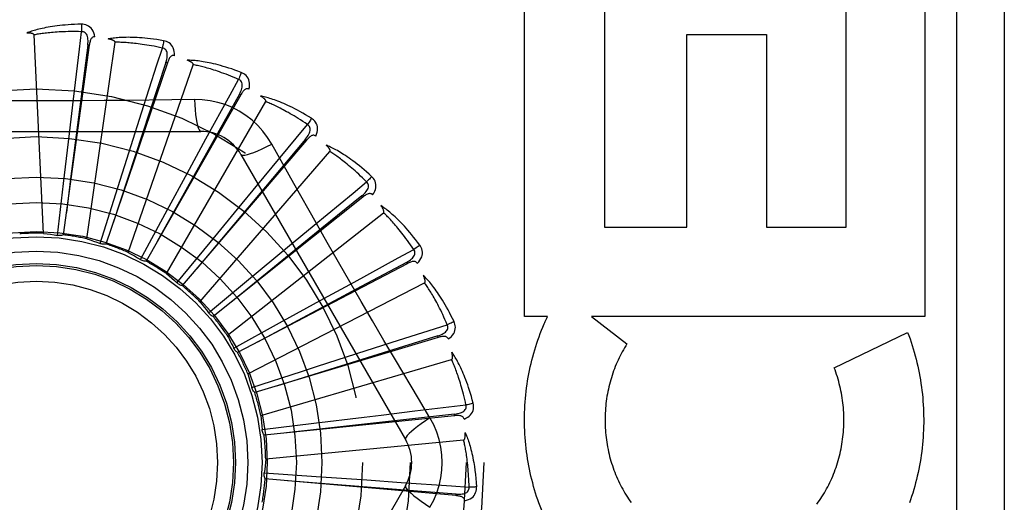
# Model space of a CAD drawing. Header units: inches. Extents: x 0 to 227, y 0 to 147.
# Tile 71 of 256: x 42.383 to 43.002, y 61.759 to 62.063. Entities that reach past the tile are written whole.
import ezdxf

# ---------------------------------------------------------------- set-up
doc = ezdxf.new("R2010")
doc.units = ezdxf.units.IN
doc.header["$LTSCALE"] = 12.466667
doc.header["$MEASUREMENT"] = 0
doc.linetypes.add('HIDDEN', pattern=[0.2, 0.1, -0.1])
doc.layers.add('LEFTHAND_DOOR_ASSEMBLY', color=7, linetype='CONTINUOUS')

msp = doc.modelspace()

# ---------------------------------------------------------------- linework, layer by layer
at = {"layer": 'LEFTHAND_DOOR_ASSEMBLY', "color": 8, "linetype": 'HIDDEN'}
for p, q in [((42.97216, 62.1593), (42.97216, 61.4093)), ((43.00216, 62.1593), (43.00216, 61.4093)), ((42.70064, 61.87624), (42.70064, 62.08209)), ((42.75079, 62.08209), (42.75079, 61.93231)), ((42.90266, 61.93231), (42.90266, 62.08209)), ((42.95229, 62.08209), (42.95229, 61.87624)), ((42.39824, 61.92848), (42.39229, 62.0533)), ((42.80254, 61.93231), (42.80254, 62.05363)), ((42.80254, 62.05363), (42.8527, 62.05363)), ((42.8527, 62.05363), (42.8527, 61.93231)), ((42.42702, 62.04678), (42.41069, 61.92754)), ((42.42606, 62.04691), (42.41531, 61.96271)), ((42.42544, 61.92501), (42.44322, 62.0487)), ((42.42702, 62.04678), (42.42606, 62.04691)), ((42.47609, 62.03572), (42.43749, 61.92173)), ((42.45149, 61.91645), (42.49237, 62.03454)), ((42.47609, 62.03572), (42.47518, 62.03603)), ((42.41448, 61.99132), (42.41704, 62.01292)), ((42.52218, 62.01558), (42.46271, 61.91095)), ((42.49312, 62.01265), (42.47895, 62.01244)), ((42.52218, 62.01558), (42.52135, 62.01606)), ((42.47546, 61.90312), (42.53794, 62.01134)), ((42.45328, 61.98364), (42.45989, 62.00436)), ((42.29022, 61.99263), (42.4971, 61.99263)), ((42.41079, 61.95974), (42.41448, 61.99132)), ((42.48993, 61.96875), (42.50034, 61.98785)), ((42.56363, 61.98708), (42.5629, 61.9877)), ((42.44368, 61.95333), (42.45328, 61.98364)), ((42.56363, 61.98708), (42.48543, 61.89559)), ((42.49647, 61.88549), (42.5783, 61.97993)), ((42.52236, 61.97805), (42.6258, 61.79888)), ((42.47476, 61.94081), (42.48993, 61.96875)), ((42.5231, 61.9472), (42.53694, 61.96399)), ((42.40703, 61.92716), (42.41079, 61.95974)), ((42.41531, 61.96271), (42.41264, 61.94161)), ((42.43383, 61.92205), (42.44368, 61.95333)), ((42.59893, 61.95125), (42.50483, 61.87622)), ((42.59893, 61.95125), (42.59834, 61.952)), ((42.50292, 61.92263), (42.5231, 61.9472)), ((42.45917, 61.91196), (42.47476, 61.94081)), ((42.51376, 61.8642), (42.61199, 61.94145)), ((42.55159, 61.91976), (42.56835, 61.93362)), ((42.75079, 61.93231), (42.80254, 61.93231)), ((42.8527, 61.93231), (42.90266, 61.93231)), ((42.48215, 61.89725), (42.50292, 61.92263)), ((42.52712, 61.89945), (42.55159, 61.91976)), ((42.62682, 61.90938), (42.52022, 61.85351)), ((42.62682, 61.90938), (42.62637, 61.91023)), ((42.50193, 61.87847), (42.52712, 61.89945)), ((42.52671, 61.84003), (42.63779, 61.8973)), ((42.57437, 61.88742), (42.59346, 61.89786)), ((42.54651, 61.87212), (42.57437, 61.88742)), ((42.71511, 61.87624), (42.70064, 61.87624)), ((42.74274, 61.87624), (42.76493, 61.85899)), ((42.95229, 61.87624), (42.74274, 61.87624)), ((42.51779, 61.85628), (42.54651, 61.87212)), ((42.62128, 61.86117), (42.65205, 61.87097)), ((42.64628, 61.863), (42.646, 61.86392)), ((42.89525, 61.84394), (42.94139, 61.86616)), ((42.64628, 61.863), (42.53103, 61.82831)), ((42.601, 61.85469), (42.62128, 61.86117)), ((42.51791, 61.85603), (42.51779, 61.85628)), ((42.57044, 61.84486), (42.601, 61.85469)), ((42.53485, 61.81384), (42.65476, 61.84905)), ((42.64115, 61.81234), (42.63388, 61.82451)), ((42.61057, 61.81418), (42.63171, 61.81671)), ((42.63171, 61.81671), (42.66378, 61.8205)), ((42.65661, 61.81377), (42.65651, 61.81472)), ((42.53565, 61.80499), (42.5682, 61.80902)), ((42.65661, 61.81377), (42.53688, 61.80152)), ((42.53789, 61.78659), (42.6623, 61.79847)), ((42.537, 61.77774), (42.56972, 61.77554)), ((42.65743, 61.76347), (42.53755, 61.7741)), ((42.56972, 61.77554), (42.60144, 61.77335)), ((42.60144, 61.77335), (42.62314, 61.77182)), ((42.6258, 61.76972), (42.52236, 61.59055)), ((42.65743, 61.76347), (42.65752, 61.76443))]:
    msp.add_line(p, q, dxfattribs=at)
for points in [[(42.4221, 62.06001), (42.41988, 62.05997), (42.41774, 62.05989), (42.41571, 62.05979), (42.41377, 62.05967), (42.41191, 62.05953), (42.41014, 62.05937), (42.40845, 62.0592), (42.40684, 62.05901), (42.4053, 62.0588), (42.40383, 62.05859), (42.40243, 62.05836), (42.40109, 62.05813), (42.39981, 62.05789), (42.39859, 62.05765), (42.39742, 62.05741), (42.39631, 62.05716), (42.39525, 62.0569), (42.39423, 62.05665), (42.39327, 62.05638), (42.39235, 62.05612), (42.39148, 62.05585), (42.39064, 62.05558), (42.38985, 62.05531), (42.3891, 62.05504), (42.38838, 62.05477), (42.3877, 62.0545)], [(42.43049, 62.05205), (42.43025, 62.05338), (42.42991, 62.0546), (42.42945, 62.0557), (42.42889, 62.05667), (42.42822, 62.05752), (42.42746, 62.05825), (42.42662, 62.05884), (42.42572, 62.0593), (42.42478, 62.05964), (42.42385, 62.05986), (42.42296, 62.05999), (42.4221, 62.06001)], [(42.4221, 62.06001), (42.42214, 62.05939), (42.42217, 62.05868), (42.42218, 62.05791), (42.42219, 62.05708), (42.42218, 62.05621), (42.42216, 62.05534)], [(42.39229, 62.0533), (42.39225, 62.05347), (42.39217, 62.05362), (42.39205, 62.05375), (42.3919, 62.05387), (42.39173, 62.05396), (42.39154, 62.05405), (42.39134, 62.05413), (42.39112, 62.05419), (42.3909, 62.05425), (42.39066, 62.0543), (42.39041, 62.05435), (42.39015, 62.05439), (42.38989, 62.05442), (42.38961, 62.05445), (42.38932, 62.05447), (42.38903, 62.05449), (42.38871, 62.0545), (42.38839, 62.05451), (42.38809, 62.05451), (42.38779, 62.05451)], [(42.42216, 62.05534), (42.42031, 62.05538), (42.41854, 62.05541), (42.41684, 62.05541), (42.41521, 62.0554), (42.41365, 62.05538), (42.41215, 62.05534), (42.41071, 62.05529), (42.40934, 62.05523), (42.40802, 62.05516), (42.40676, 62.05508), (42.40554, 62.055), (42.40438, 62.05491), (42.40327, 62.05481), (42.4022, 62.05471), (42.40117, 62.05461), (42.40018, 62.0545), (42.39924, 62.05439), (42.39833, 62.05428), (42.39746, 62.05416), (42.39663, 62.05404), (42.39583, 62.05392), (42.39506, 62.0538), (42.39432, 62.05368), (42.39362, 62.05355), (42.39294, 62.05343), (42.39229, 62.0533)], [(42.41704, 62.01292), (42.42083, 62.04438), (42.42216, 62.05534)], [(42.42606, 62.04691), (42.42617, 62.04794), (42.42623, 62.04892), (42.42623, 62.04986), (42.42617, 62.05074), (42.42605, 62.05157), (42.42586, 62.05234), (42.42561, 62.05305), (42.42529, 62.05368), (42.42489, 62.05421), (42.42443, 62.05465), (42.4239, 62.05498), (42.42333, 62.05521), (42.42275, 62.05533), (42.42216, 62.05534)], [(42.4305, 62.05205), (42.43004, 62.05206), (42.42961, 62.052), (42.42922, 62.05184), (42.42886, 62.05162), (42.42855, 62.05133), (42.42828, 62.05098), (42.42804, 62.05058), (42.42783, 62.05013), (42.42764, 62.04964), (42.42748, 62.04912), (42.42734, 62.04857), (42.42722, 62.04799), (42.42711, 62.0474), (42.42702, 62.04678)], [(42.47377, 62.04965), (42.47157, 62.05002), (42.46946, 62.05036), (42.46745, 62.05064), (42.46552, 62.05089), (42.46367, 62.0511), (42.4619, 62.05128), (42.46021, 62.05143), (42.45859, 62.05155), (42.45704, 62.05164), (42.45556, 62.0517), (42.45414, 62.05175), (42.45278, 62.05178), (42.45148, 62.05179), (42.45023, 62.05178), (42.44904, 62.05176), (42.4479, 62.05173), (42.44681, 62.05168), (42.44576, 62.05162), (42.44477, 62.05154), (42.44382, 62.05145), (42.44291, 62.05135), (42.44204, 62.05125), (42.44121, 62.05113), (42.44042, 62.05101), (42.43966, 62.05088), (42.43894, 62.05075)], [(42.44322, 62.0487), (42.44322, 62.04888), (42.44317, 62.04904), (42.44307, 62.04919), (42.44295, 62.04933), (42.4428, 62.04946), (42.44263, 62.04958), (42.44245, 62.04969), (42.44225, 62.04979), (42.44204, 62.0499), (42.44181, 62.04999), (42.44158, 62.05008), (42.44133, 62.05017), (42.44107, 62.05025), (42.44081, 62.05033), (42.44053, 62.05041), (42.44024, 62.05048), (42.43994, 62.05056), (42.43963, 62.05062), (42.4393, 62.05069), (42.43895, 62.05075)], [(42.47377, 62.04965), (42.47369, 62.04904), (42.47358, 62.04834), (42.47345, 62.04758), (42.4733, 62.04677), (42.47313, 62.04591), (42.47294, 62.04505)], [(42.4805, 62.04024), (42.48052, 62.0416), (42.48041, 62.04285), (42.48016, 62.04402), (42.4798, 62.04509), (42.4793, 62.04605), (42.4787, 62.0469), (42.47798, 62.04764), (42.47718, 62.04827), (42.47633, 62.04877), (42.47546, 62.04917), (42.47461, 62.04946), (42.47377, 62.04965)], [(42.47294, 62.04505), (42.47114, 62.04544), (42.4694, 62.0458), (42.46773, 62.04613), (42.46613, 62.04642), (42.46459, 62.0467), (42.46311, 62.04694), (42.46169, 62.04717), (42.46033, 62.04737), (42.45902, 62.04755), (42.45777, 62.04771), (42.45656, 62.04786), (42.4554, 62.04799), (42.45429, 62.04811), (42.45322, 62.04821), (42.45219, 62.0483), (42.4512, 62.04838), (42.45025, 62.04845), (42.44934, 62.04851), (42.44847, 62.04857), (42.44762, 62.04861), (42.44681, 62.04864), (42.44604, 62.04867), (42.44529, 62.04869), (42.44457, 62.0487), (42.44388, 62.0487), (42.44322, 62.0487)], [(42.45989, 62.00436), (42.46956, 62.03453), (42.47294, 62.04505)], [(42.47518, 62.03603), (42.47548, 62.03702), (42.47572, 62.03798), (42.4759, 62.03889), (42.47601, 62.03977), (42.47604, 62.04061), (42.47601, 62.0414), (42.47589, 62.04215), (42.4757, 62.04283), (42.47541, 62.04343), (42.47504, 62.04394), (42.47458, 62.04437), (42.47406, 62.0447), (42.47352, 62.04492), (42.47294, 62.04505)], [(42.4805, 62.04024), (42.48005, 62.04034), (42.47962, 62.04036), (42.47921, 62.04028), (42.47881, 62.04012), (42.47845, 62.0399), (42.47812, 62.03961), (42.47781, 62.03926), (42.47752, 62.03886), (42.47724, 62.03841), (42.47699, 62.03793), (42.47675, 62.03742), (42.47652, 62.03688), (42.4763, 62.03631), (42.47609, 62.03572)], [(42.52254, 62.02969), (42.52045, 62.03048), (42.51845, 62.0312), (42.51652, 62.03187), (42.51467, 62.03248), (42.5129, 62.03303), (42.5112, 62.03354), (42.50956, 62.03401), (42.508, 62.03443), (42.50649, 62.03481), (42.50505, 62.03516), (42.50366, 62.03547), (42.50233, 62.03575), (42.50106, 62.03601), (42.49983, 62.03624), (42.49866, 62.03645), (42.49753, 62.03663), (42.49645, 62.03679), (42.49541, 62.03692), (42.49442, 62.03704), (42.49347, 62.03713), (42.49256, 62.03721), (42.49169, 62.03727), (42.49085, 62.03731), (42.49005, 62.03734), (42.48928, 62.03736), (42.48855, 62.03736)], [(42.49237, 62.03454), (42.49239, 62.03472), (42.49237, 62.03488), (42.49231, 62.03505), (42.49221, 62.03521), (42.49209, 62.03537), (42.49195, 62.03552), (42.49179, 62.03566), (42.49161, 62.0358), (42.49143, 62.03594), (42.49122, 62.03608), (42.49101, 62.03621), (42.49079, 62.03634), (42.49055, 62.03647), (42.4903, 62.0366), (42.49005, 62.03673), (42.48978, 62.03686), (42.48949, 62.03699), (42.4892, 62.03711), (42.48892, 62.03723), (42.48864, 62.03733)], [(42.47518, 62.03603), (42.46509, 62.00538), (42.44206, 61.93517)], [(42.52086, 62.02533), (42.51916, 62.02606), (42.51752, 62.02674), (42.51594, 62.02738), (42.51442, 62.02797), (42.51296, 62.02853), (42.51156, 62.02905), (42.51021, 62.02954), (42.50891, 62.03), (42.50766, 62.03042), (42.50646, 62.03082), (42.5053, 62.03119), (42.50419, 62.03154), (42.50312, 62.03187), (42.50209, 62.03217), (42.5011, 62.03246), (42.50014, 62.03272), (42.49922, 62.03297), (42.49834, 62.0332), (42.49749, 62.03342), (42.49667, 62.03362), (42.49588, 62.0338), (42.49512, 62.03398), (42.49439, 62.03414), (42.49369, 62.03428), (42.49302, 62.03442), (42.49237, 62.03454)], [(42.50034, 61.98785), (42.51555, 62.01565), (42.52086, 62.02533)], [(42.52135, 62.01606), (42.52183, 62.01697), (42.52225, 62.01786), (42.52259, 62.01873), (42.52287, 62.01957), (42.52306, 62.02039), (42.52317, 62.02117), (42.5232, 62.02192), (42.52314, 62.02263), (42.52297, 62.02327), (42.52271, 62.02385), (42.52234, 62.02435), (42.52189, 62.02477), (42.5214, 62.0251), (42.52085, 62.02534)], [(42.52254, 62.02969), (42.52234, 62.02911), (42.52211, 62.02844), (42.52183, 62.02772), (42.52153, 62.02695), (42.5212, 62.02615), (42.52086, 62.02533)], [(42.52737, 62.01918), (42.52764, 62.02051), (42.52777, 62.02177), (42.52775, 62.02296), (42.52759, 62.02407), (42.52729, 62.02511), (42.52686, 62.02606), (42.52629, 62.02692), (42.52563, 62.02769), (42.52489, 62.02835), (42.52411, 62.02891), (42.52333, 62.02935), (42.52254, 62.02969)], [(42.52737, 62.01918), (42.52695, 62.01936), (42.52653, 62.01946), (42.5261, 62.01946), (42.52569, 62.01938), (42.52529, 62.01923), (42.52491, 62.01901), (42.52454, 62.01873), (42.52418, 62.01839), (42.52383, 62.018), (42.52348, 62.01758), (42.52315, 62.01712), (42.52282, 62.01663), (42.5225, 62.01612), (42.52218, 62.01558)], [(42.47895, 62.01244), (42.45062, 62.01214), (42.43641, 62.01201), (42.42218, 62.01191), (42.40795, 62.01185), (42.39371, 62.01183), (42.37947, 62.01184), (42.36524, 62.01191), (42.351, 62.012)], [(42.52135, 62.01606), (42.50564, 61.98787), (42.46974, 61.92329)], [(42.49312, 62.01266), (42.49331, 62.00927), (42.49357, 62.00608), (42.49387, 62.0032), (42.49422, 62.0006), (42.49462, 61.99829), (42.49506, 61.99633), (42.49554, 61.99475), (42.49604, 61.99358), (42.49657, 61.99287), (42.4971, 61.99263)], [(42.54169, 61.98461), (42.53909, 61.98881), (42.53616, 61.99273), (42.53288, 61.99637), (42.5293, 61.99969), (42.52543, 62.00269), (42.52131, 62.00533), (42.51696, 62.00759), (42.51242, 62.00945), (42.50775, 62.01089), (42.50295, 62.01192), (42.49807, 62.0125), (42.49312, 62.01265)], [(42.56665, 62.00087), (42.56475, 62.00203), (42.56292, 62.00312), (42.56115, 62.00414), (42.55945, 62.00509), (42.55782, 62.00597), (42.55624, 62.00679), (42.55473, 62.00756), (42.55327, 62.00827), (42.55186, 62.00893), (42.55051, 62.00954), (42.54921, 62.01011), (42.54796, 62.01064), (42.54675, 62.01114), (42.54559, 62.0116), (42.54448, 62.01202), (42.54341, 62.01241), (42.54238, 62.01277), (42.54138, 62.0131), (42.54043, 62.0134), (42.53951, 62.01367), (42.53863, 62.01392), (42.53779, 62.01415), (42.53698, 62.01435), (42.5362, 62.01453), (42.53545, 62.01469), (42.53473, 62.01483)], [(42.53794, 62.01134), (42.538, 62.01151), (42.53801, 62.01167), (42.53798, 62.01185), (42.53792, 62.01202), (42.53783, 62.0122), (42.53772, 62.01237), (42.53759, 62.01255), (42.53744, 62.01272), (42.53728, 62.01289), (42.53711, 62.01306), (42.53693, 62.01324), (42.53673, 62.01341), (42.53652, 62.01358), (42.53631, 62.01375), (42.53608, 62.01393), (42.53584, 62.0141), (42.53558, 62.01428), (42.53532, 62.01446), (42.53503, 62.01465), (42.53473, 62.01483)], [(42.56418, 61.99691), (42.56264, 61.99794), (42.56116, 61.99892), (42.55973, 61.99984), (42.55836, 62.00072), (42.55703, 62.00154), (42.55575, 62.00232), (42.55452, 62.00305), (42.55333, 62.00374), (42.55218, 62.0044), (42.55107, 62.00502), (42.55001, 62.0056), (42.54898, 62.00616), (42.54799, 62.00668), (42.54704, 62.00717), (42.54612, 62.00764), (42.54523, 62.00808), (42.54438, 62.0085), (42.54355, 62.00889), (42.54276, 62.00927), (42.54199, 62.00962), (42.54125, 62.00995), (42.54054, 62.01026), (42.53986, 62.01056), (42.53919, 62.01084), (42.53856, 62.0111), (42.53794, 62.01134)], [(42.56665, 62.00087), (42.56635, 62.00033), (42.56599, 61.99972), (42.56559, 61.99906), (42.56514, 61.99837), (42.56467, 61.99764), (42.56418, 61.99691)], [(42.5694, 61.98963), (42.56992, 61.99088), (42.57029, 61.99209), (42.5705, 61.99327), (42.57055, 61.99439), (42.57045, 61.99547), (42.5702, 61.99648), (42.56981, 61.99744), (42.56931, 61.99832), (42.5687, 61.9991), (42.56804, 61.9998), (42.56736, 62.00038), (42.56665, 62.00087)], [(42.53694, 61.96399), (42.55713, 61.9884), (42.56418, 61.99691)], [(42.5629, 61.9877), (42.56355, 61.98851), (42.56413, 61.98931), (42.56463, 61.99009), (42.56506, 61.99087), (42.5654, 61.99163), (42.56566, 61.99238), (42.56583, 61.99311), (42.56591, 61.99382), (42.56586, 61.99448), (42.56571, 61.9951), (42.56544, 61.99566), (42.56508, 61.99616), (42.56466, 61.99658), (42.56417, 61.99691)], [(42.5629, 61.9877), (42.54214, 61.96299), (42.49467, 61.90638)], [(42.5694, 61.98963), (42.56903, 61.98989), (42.56863, 61.99007), (42.56822, 61.99015), (42.5678, 61.99015), (42.56738, 61.99007), (42.56696, 61.98993), (42.56654, 61.98972), (42.56612, 61.98946), (42.5657, 61.98915), (42.56529, 61.98879), (42.56487, 61.98841), (42.56446, 61.98799), (42.56404, 61.98755), (42.56363, 61.98708)], [(42.52236, 61.97805), (42.52282, 61.97771), (42.52367, 61.9776), (42.52486, 61.97773), (42.52639, 61.97807), (42.52826, 61.97864), (42.53044, 61.97944), (42.53291, 61.98044), (42.53564, 61.98165), (42.5386, 61.98305), (42.54169, 61.98461)], [(42.56953, 61.93509), (42.55556, 61.95985), (42.54862, 61.97219), (42.54169, 61.98461)], [(42.60451, 61.96422), (42.60287, 61.96572), (42.60127, 61.96714), (42.59973, 61.96847), (42.59824, 61.96972), (42.5968, 61.9709), (42.59541, 61.972), (42.59407, 61.97304), (42.59277, 61.97402), (42.59152, 61.97493), (42.5903, 61.97579), (42.58913, 61.9766), (42.588, 61.97735), (42.58691, 61.97807), (42.58586, 61.97873), (42.58485, 61.97936), (42.58387, 61.97995), (42.58293, 61.9805), (42.58202, 61.98101), (42.58114, 61.98149), (42.58029, 61.98193), (42.57947, 61.98234), (42.57868, 61.98272), (42.57792, 61.98307), (42.57719, 61.98339), (42.57649, 61.98369), (42.57581, 61.98397)], [(42.5783, 61.97993), (42.57839, 61.98008), (42.57844, 61.98025), (42.57844, 61.98042), (42.57841, 61.98061), (42.57835, 61.9808), (42.57828, 61.98099), (42.57818, 61.98118), (42.57807, 61.98138), (42.57795, 61.98158), (42.57781, 61.98178), (42.57766, 61.98199), (42.5775, 61.98219), (42.57733, 61.9824), (42.57715, 61.98261), (42.57696, 61.98282), (42.57676, 61.98304), (42.57654, 61.98327), (42.57632, 61.98349), (42.57607, 61.98373), (42.57581, 61.98397)], [(42.60133, 61.96079), (42.60002, 61.9621), (42.59875, 61.96334), (42.59752, 61.96452), (42.59634, 61.96564), (42.59519, 61.9667), (42.59408, 61.9677), (42.59301, 61.96866), (42.59197, 61.96956), (42.59097, 61.97042), (42.59, 61.97124), (42.58907, 61.97201), (42.58816, 61.97275), (42.58729, 61.97345), (42.58644, 61.97412), (42.58563, 61.97475), (42.58484, 61.97535), (42.58408, 61.97592), (42.58335, 61.97647), (42.58264, 61.97698), (42.58195, 61.97748), (42.58129, 61.97794), (42.58065, 61.97838), (42.58003, 61.9788), (42.57944, 61.9792), (42.57886, 61.97958), (42.5783, 61.97993)], [(42.60451, 61.96422), (42.60411, 61.96374), (42.60364, 61.96321), (42.60312, 61.96264), (42.60256, 61.96204), (42.60195, 61.96142), (42.60133, 61.96079)], [(42.60509, 61.95266), (42.60583, 61.95379), (42.60642, 61.95491), (42.60685, 61.95602), (42.60711, 61.95712), (42.60722, 61.95819), (42.60717, 61.95924), (42.60697, 61.96025), (42.60663, 61.96121), (42.60619, 61.9621), (42.60567, 61.9629), (42.60512, 61.96361), (42.60451, 61.96422)], [(42.56835, 61.93362), (42.5928, 61.95377), (42.60133, 61.96079)], [(42.59833, 61.952), (42.59913, 61.95267), (42.59984, 61.95334), (42.60049, 61.95402), (42.60105, 61.9547), (42.60154, 61.95538), (42.60193, 61.95607), (42.60224, 61.95676), (42.60244, 61.95743), (42.60253, 61.95809), (42.60249, 61.95873), (42.60234, 61.95933), (42.60208, 61.95989), (42.60174, 61.96038), (42.60133, 61.9608)], [(42.59834, 61.952), (42.57328, 61.93166), (42.51595, 61.88505)], [(42.60509, 61.95266), (42.60477, 61.95299), (42.60441, 61.95324), (42.60402, 61.95339), (42.60361, 61.95347), (42.60318, 61.95348), (42.60274, 61.95341), (42.60229, 61.95329), (42.60183, 61.95311), (42.60136, 61.95289), (42.60089, 61.95262), (42.6004, 61.95232), (42.59992, 61.95199), (42.59943, 61.95163), (42.59893, 61.95125)], [(42.63475, 61.92106), (42.63342, 61.92285), (42.63212, 61.92454), (42.63086, 61.92614), (42.62964, 61.92765), (42.62845, 61.92908), (42.62729, 61.93043), (42.62617, 61.9317), (42.62508, 61.93291), (42.62402, 61.93404), (42.62299, 61.93511), (42.62199, 61.93613), (42.62103, 61.93708), (42.62009, 61.93799), (42.61919, 61.93885), (42.61831, 61.93965), (42.61746, 61.94042), (42.61664, 61.94113), (42.61584, 61.94181), (42.61507, 61.94244), (42.61432, 61.94304), (42.61359, 61.94359), (42.61289, 61.94411), (42.61221, 61.9446), (42.61156, 61.94506), (42.61092, 61.94549), (42.6103, 61.94589)], [(42.61199, 61.94145), (42.6121, 61.94159), (42.61218, 61.94174), (42.61222, 61.94191), (42.61222, 61.9421), (42.6122, 61.94229), (42.61216, 61.9425), (42.61211, 61.94271), (42.61204, 61.94292), (42.61195, 61.94314), (42.61186, 61.94336), (42.61175, 61.94359), (42.61163, 61.94382), (42.61151, 61.94406), (42.61137, 61.9443), (42.61122, 61.94455), (42.61106, 61.9448), (42.61089, 61.94506), (42.61071, 61.94533), (42.61054, 61.94558), (42.61036, 61.94581)], [(42.63098, 61.9183), (42.62994, 61.91983), (42.62893, 61.92129), (42.62795, 61.92268), (42.62699, 61.924), (42.62607, 61.92526), (42.62517, 61.92646), (42.6243, 61.9276), (42.62345, 61.92868), (42.62263, 61.92972), (42.62183, 61.9307), (42.62106, 61.93164), (42.62031, 61.93254), (42.61959, 61.93339), (42.61888, 61.9342), (42.6182, 61.93498), (42.61755, 61.93572), (42.61691, 61.93642), (42.61629, 61.9371), (42.61569, 61.93774), (42.61511, 61.93835), (42.61455, 61.93893), (42.614, 61.93949), (42.61348, 61.94002), (42.61296, 61.94052), (42.61247, 61.941), (42.61199, 61.94145)], [(42.63388, 61.82451), (42.61945, 61.84889), (42.61224, 61.86113), (42.60504, 61.87341), (42.59787, 61.8857), (42.59073, 61.89802), (42.58363, 61.91036), (42.57657, 61.92272), (42.56953, 61.93509)], [(42.39824, 61.92848), (42.40045, 61.9282), (42.40265, 61.92789), (42.40484, 61.92754), (42.40703, 61.92716)], [(42.41069, 61.92754), (42.41011, 61.92733), (42.40951, 61.92718), (42.40888, 61.92709), (42.40826, 61.92706), (42.40764, 61.92708), (42.40703, 61.92716)], [(42.42544, 61.92501), (42.42756, 61.92431), (42.42966, 61.92359), (42.43175, 61.92284), (42.43383, 61.92205)], [(42.43749, 61.92173), (42.43688, 61.92164), (42.43626, 61.9216), (42.43563, 61.92163), (42.43501, 61.92171), (42.43441, 61.92185), (42.43383, 61.92205)], [(42.63475, 61.92106), (42.63427, 61.92067), (42.63371, 61.92024), (42.63309, 61.91978), (42.63242, 61.9193), (42.63171, 61.9188), (42.63098, 61.9183)], [(42.63313, 61.9096), (42.63408, 61.91058), (42.63487, 61.91156), (42.6355, 61.91257), (42.63596, 61.9136), (42.63627, 61.91463), (42.63642, 61.91567), (42.63641, 61.9167), (42.63627, 61.91771), (42.636, 61.91866), (42.63564, 61.91955), (42.63523, 61.92035), (42.63475, 61.92106)], [(42.45149, 61.91645), (42.45344, 61.91537), (42.45537, 61.91426), (42.45728, 61.91312), (42.45917, 61.91196)], [(42.59346, 61.89786), (42.62127, 61.91302), (42.63098, 61.9183)], [(42.62637, 61.91023), (42.62728, 61.91074), (42.62811, 61.91127), (42.62887, 61.91181), (42.62955, 61.91237), (42.63016, 61.91295), (42.63068, 61.91355), (42.63111, 61.91416), (42.63144, 61.91479), (42.63164, 61.91542), (42.63173, 61.91606), (42.63169, 61.91668), (42.63155, 61.91727), (42.63131, 61.91782), (42.63098, 61.91831)], [(42.46271, 61.91095), (42.46209, 61.91098), (42.46148, 61.91106), (42.46087, 61.91121), (42.46027, 61.91141), (42.45971, 61.91166), (42.45917, 61.91196)], [(42.62637, 61.91023), (42.59792, 61.89501), (42.53281, 61.86009)], [(42.63313, 61.9096), (42.63288, 61.90999), (42.63257, 61.9103), (42.63222, 61.91053), (42.63183, 61.91068), (42.63141, 61.91077), (42.63097, 61.91079), (42.6305, 61.91075), (42.63002, 61.91066), (42.62951, 61.91053), (42.62899, 61.91036), (42.62846, 61.91016), (42.62793, 61.90992), (42.62738, 61.90967), (42.62682, 61.90938)], [(42.47546, 61.90312), (42.47717, 61.90169), (42.47885, 61.90023), (42.48051, 61.89875), (42.48215, 61.89725)], [(42.65628, 61.87296), (42.65531, 61.87497), (42.65435, 61.87688), (42.65342, 61.87869), (42.6525, 61.8804), (42.6516, 61.88203), (42.65072, 61.88357), (42.64986, 61.88504), (42.64902, 61.88643), (42.64819, 61.88774), (42.64739, 61.88899), (42.6466, 61.89017), (42.64583, 61.89129), (42.64509, 61.89236), (42.64436, 61.89337), (42.64365, 61.89433), (42.64296, 61.89524), (42.64229, 61.8961), (42.64163, 61.89692), (42.64099, 61.89768), (42.64037, 61.89841), (42.63976, 61.89909), (42.63917, 61.89974), (42.6386, 61.90035), (42.63804, 61.90092), (42.6375, 61.90146), (42.63697, 61.90197)], [(42.63779, 61.8973), (42.63792, 61.8974), (42.63803, 61.89754), (42.6381, 61.8977), (42.63814, 61.89788), (42.63815, 61.89808), (42.63815, 61.89829), (42.63814, 61.8985), (42.63811, 61.89872), (42.63807, 61.89896), (42.63802, 61.89919), (42.63796, 61.89944), (42.63788, 61.89969), (42.6378, 61.89994), (42.63771, 61.90021), (42.63762, 61.90048), (42.63751, 61.90076), (42.63739, 61.90104), (42.63727, 61.90134), (42.63713, 61.90165), (42.63698, 61.90196)], [(42.48543, 61.89559), (42.48483, 61.89574), (42.48424, 61.89594), (42.48367, 61.89619), (42.48312, 61.8965), (42.48262, 61.89685), (42.48215, 61.89725)], [(42.65205, 61.87097), (42.65132, 61.87267), (42.6506, 61.87429), (42.6499, 61.87584), (42.64922, 61.87732), (42.64854, 61.87873), (42.64789, 61.88008), (42.64725, 61.88136), (42.64662, 61.88259), (42.64601, 61.88376), (42.64542, 61.88488), (42.64484, 61.88594), (42.64427, 61.88696), (42.64372, 61.88794), (42.64318, 61.88887), (42.64266, 61.88976), (42.64216, 61.89061), (42.64166, 61.89142), (42.64118, 61.8922), (42.64072, 61.89295), (42.64026, 61.89366), (42.63982, 61.89433), (42.63939, 61.89498), (42.63897, 61.8956), (42.63857, 61.89619), (42.63817, 61.89676), (42.63779, 61.8973)], [(42.49647, 61.88549), (42.49787, 61.88376), (42.49925, 61.88202), (42.5006, 61.88025), (42.50193, 61.87847)], [(42.50483, 61.87622), (42.50427, 61.87647), (42.50373, 61.87678), (42.50322, 61.87714), (42.50274, 61.87754), (42.50231, 61.87799), (42.50193, 61.87847)], [(42.71295, 61.87149), (42.7133, 61.87229), (42.71365, 61.87309), (42.71401, 61.87388), (42.71437, 61.87467), (42.71474, 61.87546), (42.71511, 61.87624)], [(42.646, 61.86392), (42.64699, 61.86425), (42.6479, 61.8646), (42.64875, 61.86499), (42.64953, 61.86541), (42.65023, 61.86587), (42.65086, 61.86636), (42.6514, 61.86688), (42.65184, 61.86743), (42.65216, 61.86802), (42.65236, 61.86862), (42.65244, 61.86924), (42.65241, 61.86985), (42.65228, 61.87043), (42.65205, 61.87097)], [(42.65628, 61.87296), (42.65573, 61.87267), (42.6551, 61.87235), (42.6544, 61.87202), (42.65366, 61.87167), (42.65286, 61.87132), (42.65205, 61.87097)], [(42.65251, 61.86202), (42.65363, 61.86279), (42.65459, 61.86362), (42.6554, 61.86449), (42.65606, 61.86541), (42.65655, 61.86636), (42.65689, 61.86735), (42.65708, 61.86837), (42.65713, 61.86938), (42.65705, 61.87037), (42.65687, 61.87131), (42.65661, 61.87217), (42.65628, 61.87296)], [(42.70691, 61.76716), (42.7063, 61.76927), (42.70572, 61.77141), (42.70516, 61.77355), (42.70464, 61.77571), (42.70415, 61.77787), (42.70368, 61.78005), (42.70325, 61.78224), (42.70285, 61.78444), (42.70248, 61.78664), (42.70215, 61.78885), (42.70184, 61.79106), (42.70157, 61.79328), (42.70133, 61.79551), (42.70112, 61.79774), (42.70094, 61.79997), (42.7008, 61.80221), (42.70069, 61.80445), (42.70061, 61.80669), (42.70056, 61.80893), (42.70055, 61.81118), (42.70057, 61.81342), (42.70062, 61.81566), (42.7007, 61.8179), (42.70082, 61.82014), (42.70096, 61.82238), (42.70114, 61.82461), (42.70136, 61.82684), (42.7016, 61.82906), (42.70188, 61.83128), (42.70219, 61.83349), (42.70253, 61.83569), (42.7029, 61.83789), (42.7033, 61.84008), (42.70373, 61.84225), (42.7042, 61.84442), (42.70469, 61.84658), (42.70522, 61.84873), (42.70578, 61.85086), (42.70636, 61.85299), (42.70698, 61.8551), (42.70763, 61.85721), (42.7083, 61.8593), (42.70901, 61.86137), (42.70974, 61.86343), (42.7105, 61.86547), (42.71129, 61.8675), (42.71211, 61.8695), (42.71295, 61.87149)], [(42.51376, 61.8642), (42.51446, 61.8629), (42.51516, 61.86159), (42.51583, 61.86027), (42.5165, 61.85894), (42.51715, 61.85761), (42.51779, 61.85628)], [(42.646, 61.86392), (42.61518, 61.85435), (42.54464, 61.83239)], [(42.94139, 61.86616), (42.94215, 61.86412), (42.94289, 61.86206), (42.9436, 61.85998), (42.94428, 61.85788), (42.94493, 61.85577), (42.94555, 61.85365), (42.94615, 61.85151), (42.94671, 61.84935), (42.94724, 61.84719), (42.94775, 61.84501), (42.94822, 61.84283), (42.94866, 61.84063), (42.94907, 61.83843), (42.94945, 61.83622), (42.94979, 61.834), (42.95011, 61.83178), (42.95039, 61.82954), (42.95064, 61.82731), (42.95086, 61.82506), (42.95104, 61.82282), (42.9512, 61.82056), (42.95132, 61.81831), (42.95141, 61.81605), (42.95146, 61.81379), (42.95149, 61.81153), (42.95148, 61.80927), (42.95144, 61.80701), (42.95136, 61.80475), (42.95126, 61.80249), (42.95112, 61.80024), (42.95095, 61.79798), (42.95074, 61.79573), (42.95051, 61.79349), (42.95024, 61.79125), (42.94994, 61.78902), (42.9496, 61.7868), (42.94924, 61.78458), (42.94885, 61.78237), (42.94842, 61.78018), (42.94796, 61.77799), (42.94747, 61.77581), (42.94696, 61.77365), (42.94641, 61.77149), (42.94583, 61.76935), (42.94522, 61.76722), (42.94458, 61.7651), (42.94391, 61.763), (42.94322, 61.76092), (42.94249, 61.75885)], [(42.65251, 61.86202), (42.65234, 61.86245), (42.6521, 61.86281), (42.6518, 61.8631), (42.65144, 61.86333), (42.65105, 61.86349), (42.65062, 61.86359), (42.65016, 61.86364), (42.64966, 61.86365), (42.64914, 61.86361), (42.6486, 61.86354), (42.64804, 61.86344), (42.64747, 61.86332), (42.64688, 61.86317), (42.64628, 61.863)], [(42.76493, 61.85899), (42.76417, 61.85778), (42.76343, 61.85655), (42.76271, 61.85529), (42.76201, 61.85403), (42.76132, 61.85274), (42.76066, 61.85144), (42.76001, 61.85012), (42.75938, 61.84878), (42.75878, 61.84744), (42.7582, 61.84608), (42.75763, 61.8447), (42.75709, 61.84332), (42.75658, 61.84192), (42.75608, 61.84052), (42.75561, 61.8391), (42.75516, 61.83767), (42.75474, 61.83624), (42.75433, 61.83479), (42.75396, 61.83334), (42.7536, 61.83187), (42.75327, 61.8304), (42.75296, 61.82892), (42.75268, 61.82743), (42.75242, 61.82594), (42.75219, 61.82444), (42.75198, 61.82293), (42.75179, 61.82142), (42.75163, 61.81991), (42.7515, 61.81839), (42.75139, 61.81687), (42.75131, 61.81535), (42.75125, 61.81382), (42.75121, 61.81229), (42.75121, 61.81076), (42.75122, 61.80923), (42.75127, 61.8077), (42.75134, 61.80617), (42.75143, 61.80465), (42.75155, 61.80312), (42.75169, 61.8016), (42.75186, 61.80008), (42.75206, 61.79857), (42.75228, 61.79706), (42.75252, 61.79556), (42.75279, 61.79407), (42.75308, 61.79258), (42.7534, 61.79109), (42.75374, 61.78962), (42.7541, 61.78815), (42.75449, 61.78669), (42.75491, 61.78524), (42.75534, 61.7838), (42.7558, 61.78237), (42.75628, 61.78095), (42.75679, 61.77955), (42.75732, 61.77815), (42.75786, 61.77677), (42.75843, 61.7754), (42.75902, 61.77405), (42.75964, 61.77271), (42.76027, 61.77138), (42.76092, 61.77007), (42.76159, 61.76877), (42.76228, 61.7675), (42.76299, 61.76623), (42.76372, 61.76499), (42.76447, 61.76376), (42.76523, 61.76255), (42.76601, 61.76136), (42.76681, 61.76019), (42.76762, 61.75904)], [(42.52022, 61.85351), (42.51975, 61.85384), (42.51931, 61.85421), (42.5189, 61.85462), (42.51853, 61.85506), (42.5182, 61.85553), (42.51791, 61.85603)], [(42.65476, 61.84905), (42.65491, 61.84913), (42.65504, 61.84924), (42.65514, 61.84939), (42.65521, 61.84956), (42.65527, 61.84975), (42.65531, 61.84996), (42.65533, 61.85017), (42.65535, 61.85039), (42.65535, 61.85063), (42.65535, 61.85087), (42.65533, 61.85112), (42.65531, 61.85138), (42.65528, 61.85165), (42.65524, 61.85193), (42.6552, 61.85221), (42.65514, 61.8525), (42.65508, 61.85281), (42.65501, 61.85312), (42.65494, 61.85342), (42.65487, 61.8537)], [(42.66831, 61.82166), (42.66774, 61.82381), (42.66716, 61.82587), (42.66659, 61.82782), (42.66601, 61.82968), (42.66544, 61.83145), (42.66487, 61.83313), (42.6643, 61.83473), (42.66373, 61.83625), (42.66317, 61.8377), (42.66262, 61.83908), (42.66207, 61.84039), (42.66153, 61.84164), (42.66099, 61.84282), (42.66047, 61.84396), (42.65996, 61.84503), (42.65945, 61.84606), (42.65896, 61.84703), (42.65847, 61.84795), (42.65798, 61.84883), (42.65751, 61.84966), (42.65704, 61.85044), (42.65658, 61.85119), (42.65614, 61.85189), (42.6557, 61.85256), (42.65527, 61.8532), (42.65484, 61.8538)], [(42.66378, 61.8205), (42.66339, 61.82231), (42.66299, 61.82404), (42.6626, 61.82569), (42.6622, 61.82727), (42.66181, 61.82879), (42.66142, 61.83023), (42.66103, 61.83161), (42.66065, 61.83294), (42.66027, 61.8342), (42.6599, 61.83541), (42.65953, 61.83657), (42.65917, 61.83768), (42.65881, 61.83874), (42.65846, 61.83976), (42.65812, 61.84073), (42.65778, 61.84166), (42.65745, 61.84255), (42.65713, 61.84341), (42.65681, 61.84423), (42.6565, 61.84501), (42.6562, 61.84576), (42.6559, 61.84648), (42.6556, 61.84716), (42.65532, 61.84782), (42.65504, 61.84845), (42.65476, 61.84905)], [(42.52671, 61.84003), (42.52737, 61.8379), (42.52801, 61.83577), (42.5286, 61.83363), (42.52917, 61.83148)], [(42.52917, 61.83148), (42.56036, 61.8416), (42.57044, 61.84486)], [(42.89777, 61.78553), (42.89817, 61.78699), (42.89856, 61.78845), (42.89891, 61.78992), (42.89925, 61.7914), (42.89956, 61.79289), (42.89984, 61.79439), (42.90011, 61.79589), (42.90034, 61.7974), (42.90055, 61.79891), (42.90074, 61.80043), (42.9009, 61.80195), (42.90104, 61.80348), (42.90115, 61.805), (42.90124, 61.80654), (42.9013, 61.80807), (42.90133, 61.80961), (42.90134, 61.81114), (42.90133, 61.81268), (42.90128, 61.81421), (42.90122, 61.81575), (42.90113, 61.81728), (42.90101, 61.81881), (42.90087, 61.82034), (42.9007, 61.82186), (42.90051, 61.82338), (42.90029, 61.8249), (42.90004, 61.82641), (42.89978, 61.82792), (42.89948, 61.82942), (42.89917, 61.83092), (42.89882, 61.83241), (42.89846, 61.83389), (42.89807, 61.83536), (42.89765, 61.83682), (42.89722, 61.83827), (42.89676, 61.83971), (42.89628, 61.84113), (42.89577, 61.84254), (42.89525, 61.84394)], [(42.53103, 61.82831), (42.5306, 61.82876), (42.53022, 61.82924), (42.52987, 61.82977), (42.52958, 61.83032), (42.52935, 61.83089), (42.52917, 61.83148)], [(42.66255, 61.81163), (42.66379, 61.81218), (42.66489, 61.8128), (42.66585, 61.8135), (42.66666, 61.81428), (42.66733, 61.81513), (42.66785, 61.81603), (42.66823, 61.817), (42.66847, 61.81798), (42.66858, 61.81897), (42.66858, 61.81993), (42.66849, 61.82082), (42.66831, 61.82166)], [(42.66831, 61.82166), (42.66772, 61.82148), (42.66704, 61.82129), (42.66629, 61.82109), (42.66549, 61.82089), (42.66465, 61.82069), (42.66378, 61.8205)], [(42.65651, 61.81472), (42.62444, 61.81116), (42.55101, 61.80295)], [(42.65651, 61.81472), (42.65754, 61.81486), (42.6585, 61.81504), (42.65941, 61.81526), (42.66025, 61.81552), (42.66103, 61.81584), (42.66174, 61.8162), (42.66237, 61.81661), (42.6629, 61.81707), (42.66333, 61.81758), (42.66365, 61.81814), (42.66384, 61.81873), (42.66393, 61.81933), (42.66391, 61.81993), (42.66378, 61.8205)], [(42.53485, 61.81384), (42.5351, 61.81163), (42.53532, 61.80942), (42.5355, 61.8072), (42.53565, 61.80499)], [(42.5682, 61.80902), (42.59975, 61.81287), (42.61057, 61.81418)], [(42.64115, 61.81234), (42.63832, 61.81048), (42.63569, 61.80867), (42.63334, 61.80696), (42.63126, 61.80536), (42.62946, 61.80386), (42.62798, 61.8025), (42.62685, 61.8013), (42.6261, 61.80028), (42.62574, 61.79947), (42.6258, 61.79888)], [(42.6489, 61.7843), (42.64868, 61.78918), (42.64803, 61.79401), (42.64694, 61.79878), (42.64543, 61.80346), (42.6435, 61.80798), (42.64115, 61.81234)], [(42.66255, 61.81163), (42.66245, 61.81208), (42.66229, 61.81248), (42.66205, 61.81282), (42.66174, 61.81311), (42.66139, 61.81335), (42.66098, 61.81353), (42.66054, 61.81367), (42.66005, 61.81377), (42.65953, 61.81383), (42.65899, 61.81386), (42.65842, 61.81387), (42.65784, 61.81386), (42.65723, 61.81382), (42.65661, 61.81377)], [(42.53688, 61.80152), (42.53654, 61.80204), (42.53625, 61.80259), (42.53602, 61.80317), (42.53584, 61.80377), (42.53571, 61.80437), (42.53565, 61.80499)], [(42.6623, 61.79847), (42.66246, 61.79852), (42.66261, 61.7986), (42.66273, 61.79873), (42.66284, 61.79888), (42.66293, 61.79906), (42.66301, 61.79925), (42.66307, 61.79945), (42.66313, 61.79967), (42.66317, 61.7999), (42.66321, 61.80014), (42.66325, 61.80039), (42.66327, 61.80065), (42.6633, 61.80092), (42.66331, 61.80119), (42.66332, 61.80148), (42.66332, 61.80178), (42.66332, 61.80209), (42.66332, 61.80241), (42.6633, 61.80272), (42.66328, 61.80302)], [(42.66328, 61.8031), (42.66358, 61.80243), (42.66388, 61.80173), (42.66419, 61.80099), (42.66449, 61.80022), (42.6648, 61.7994), (42.6651, 61.79854), (42.66541, 61.79764), (42.66571, 61.7967), (42.66602, 61.79571), (42.66632, 61.79466), (42.66663, 61.79357), (42.66693, 61.79243), (42.66722, 61.79122), (42.66752, 61.78997), (42.66781, 61.78865), (42.6681, 61.78727), (42.66838, 61.78582), (42.66865, 61.7843)], [(42.66575, 61.76872), (42.66571, 61.77057), (42.66564, 61.77235), (42.66557, 61.77405), (42.66548, 61.77568), (42.66538, 61.77723), (42.66527, 61.77873), (42.66516, 61.78016), (42.66503, 61.78153), (42.6649, 61.78284), (42.66476, 61.7841), (42.66462, 61.78531), (42.66448, 61.78647), (42.66433, 61.78758), (42.66417, 61.78864), (42.66402, 61.78966), (42.66387, 61.79064), (42.66371, 61.79158), (42.66356, 61.79248), (42.6634, 61.79334), (42.66324, 61.79417), (42.66308, 61.79496), (42.66293, 61.79573), (42.66277, 61.79646), (42.66261, 61.79715), (42.66245, 61.79783), (42.6623, 61.79847)], [(42.53789, 61.78659), (42.53772, 61.78437), (42.53751, 61.78215), (42.53727, 61.77994), (42.537, 61.77774)], [(42.64115, 61.75626), (42.64349, 61.76061), (42.64543, 61.76513), (42.64694, 61.76981), (42.64803, 61.77459), (42.64868, 61.77942), (42.6489, 61.7843)], [(42.66865, 61.7843), (42.66905, 61.78186), (42.6694, 61.77938), (42.66972, 61.77686), (42.66999, 61.77428), (42.67023, 61.77167), (42.67042, 61.76901)], [(42.88437, 61.75813), (42.88519, 61.75927), (42.886, 61.76043), (42.88679, 61.76161), (42.88757, 61.7628), (42.88833, 61.76402), (42.88907, 61.76525), (42.88979, 61.7665), (42.89049, 61.76776), (42.89118, 61.76905), (42.89184, 61.77035), (42.89249, 61.77166), (42.89311, 61.77299), (42.89372, 61.77433), (42.8943, 61.77569), (42.89486, 61.77706), (42.8954, 61.77844), (42.89592, 61.77983), (42.89641, 61.78124), (42.89689, 61.78266), (42.89734, 61.78409), (42.89777, 61.78553)], [(42.53755, 61.7741), (42.53732, 61.77468), (42.53714, 61.77527), (42.53702, 61.77589), (42.53695, 61.77651), (42.53695, 61.77713), (42.537, 61.77774)], [(42.65752, 61.76443), (42.62535, 61.767), (42.5517, 61.77283)], [(42.62314, 61.77182), (42.65474, 61.76953), (42.66575, 61.76872)], [(42.6258, 61.76972), (42.62574, 61.76915), (42.62607, 61.76836), (42.62677, 61.76739), (42.62784, 61.76624), (42.62927, 61.76491), (42.63105, 61.76341), (42.63315, 61.76177), (42.63556, 61.76002), (42.63826, 61.75816), (42.64115, 61.75625)], [(42.65752, 61.76443), (42.65855, 61.76437), (42.65954, 61.76436), (42.66047, 61.7644), (42.66135, 61.7645), (42.66217, 61.76467), (42.66293, 61.76489), (42.66363, 61.76517), (42.66424, 61.76553), (42.66476, 61.76595), (42.66517, 61.76643), (42.66548, 61.76697), (42.66567, 61.76755), (42.66577, 61.76814), (42.66575, 61.76873)], [(42.66286, 61.76025), (42.66418, 61.76055), (42.66538, 61.76096), (42.66646, 61.76147), (42.6674, 61.76207), (42.66822, 61.76278), (42.66891, 61.76357), (42.66946, 61.76444), (42.66988, 61.76537), (42.67017, 61.76631), (42.67035, 61.76725), (42.67043, 61.76815), (42.67042, 61.76901)], [(42.67042, 61.76901), (42.6698, 61.76894), (42.6691, 61.76888), (42.66833, 61.76883), (42.6675, 61.76878), (42.66664, 61.76875), (42.66575, 61.76873)], [(42.71942, 61.73741), (42.71841, 61.73925), (42.71742, 61.74112), (42.71646, 61.743), (42.71552, 61.74491), (42.7146, 61.74685), (42.71371, 61.7488), (42.71285, 61.75077), (42.71201, 61.75277), (42.71119, 61.75478), (42.71041, 61.75681), (42.70965, 61.75885), (42.70892, 61.76091), (42.70822, 61.76298), (42.70755, 61.76506), (42.70691, 61.76716)], [(42.66286, 61.76024), (42.66285, 61.76071), (42.66277, 61.76113), (42.66259, 61.76151), (42.66235, 61.76186), (42.66204, 61.76215), (42.66168, 61.76241), (42.66127, 61.76263), (42.66081, 61.76282), (42.66032, 61.76298), (42.65979, 61.76312), (42.65923, 61.76323), (42.65865, 61.76333), (42.65805, 61.76341), (42.65743, 61.76347)]]:
    msp.add_lwpolyline(points, dxfattribs=at)
for radius in [0.28125, 0.27028, 0.235, 0.205, 0.17959, 0.1635, 0.14525, 0.142, 0.133, 0.12525, 0.124, 0.114]:
    msp.add_circle((42.39366, 61.7843), radius, dxfattribs=at)
for centre, radius, start, end in [((42.4971, 61.96347), 0.02917, 30, 90), ((42.39366, 61.7843), 0.14425, 88.18255, 94.1288), ((42.39366, 61.7843), 0.14425, 77.27346, 83.21971), ((42.39366, 61.7843), 0.14425, 66.36437, 72.31062), ((42.39366, 61.7843), 0.14425, 55.45528, 61.40153), ((42.39366, 61.7843), 0.14425, 44.54619, 50.49244), ((42.39366, 61.7843), 0.14425, 33.6371, 39.58335), ((42.39366, 61.7843), 0.14425, 22.72801, 28.67426), ((42.39366, 61.7843), 0.14425, 11.81892, 17.76516), ((42.39366, 61.7843), 0.14425, 0.90983, 6.85607), ((42.60054, 61.7843), 0.02917, 330, 30), ((42.39366, 61.7843), 0.14425, 350.00074, 355.94698)]:
    msp.add_arc(centre, radius, start, end, dxfattribs=at)

doc.saveas('drawing.dxf')
